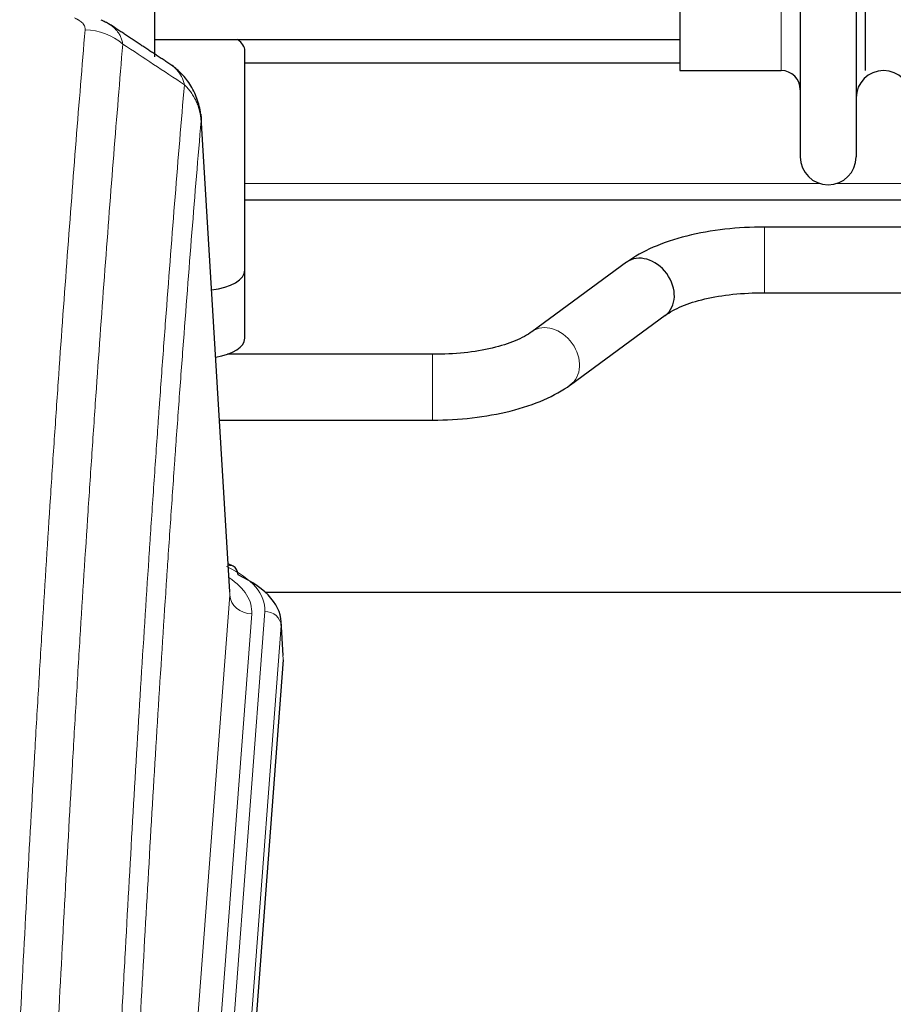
# Model space of a CAD drawing. Header units: inches. Extents: x 0 to 23760, y -13 to 16800.
# Tile 85 of 222: x 3267 to 3426, y 13951 to 14131. Entities that reach past the tile are written whole.
import ezdxf

# ---------------------------------------------------------------- set-up
doc = ezdxf.new("R2010")
doc.units = ezdxf.units.IN
doc.layers.add('254', color=7, linetype='Continuous', true_color=0xffffff)

msp = doc.modelspace()

# ---------------------------------------------------------------- linework, layer by layer
at = {"layer": '254', "color": 2, "linetype": 'Continuous', "lineweight": 25}
for p, q in [((3291.291, 14308.764), (3291.291, 14124.109)), ((3409.291, 14307.664), (3409.291, 14105.864)), ((3419.491, 14307.664), (3419.491, 14105.864)), ((3387.291, 14291.914), (3387.291, 14121.614)), ((3421.175, 14121.614), (3421.175, 14291.914)), ((3291.291, 14127.264), (3387.291, 14127.264)), ((3307.791, 14085.165), (3307.791, 14125.238)), ((3387.298, 14122.984), (3307.801, 14122.984)), ((3387.291, 14121.614), (3405.791, 14121.614)), ((3305.06, 14026.416), (3299.809, 14113.053)), ((3547.88, 14097.984), (3307.801, 14097.984)), ((3547.561, 14093.049), (3402.732, 14093.049)), ((3377.537, 14086.608), (3360.217, 14073.929)), ((3307.791, 14072.746), (3307.791, 14085.165)), ((3402.732, 14081.049), (3546.832, 14081.049)), ((3367.305, 14064.246), (3384.625, 14076.925)), ((3342.11, 14069.805), (3304.629, 14069.805)), ((3303.156, 14057.805), (3342.11, 14057.805)), ((3305.691, 14031.123), (3304.748, 14031.559)), ((3450.788, 14026.289), (3311.602, 14026.289)), ((3314.819, 14014.783), (3314.438, 14021.066)), ((3314.813, 14014), (3301.695, 13840.546))]:
    msp.add_line(p, q, dxfattribs=at)
at = {"layer": '254', "color": 110, "linetype": 'Continuous', "lineweight": 13}
for p, q in [((3405.791, 14291.914), (3405.791, 14121.614)), ((3305.055, 14025.841), (3299.807, 14112.43)), ((3307.801, 14100.984), (3412.914, 14100.984)), ((3415.887, 14100.984), (3433.129, 14100.984)), ((3402.732, 14093.049), (3402.732, 14081.05)), ((3342.11, 14069.805), (3342.11, 14057.805)), ((3291.989, 13853.068), (3305.055, 14025.841)), ((3298.328, 13849.489), (3311.439, 14022.849)), ((3309.047, 14022.414), (3295.981, 13849.641)), ((3314.433, 14020.279), (3301.322, 13846.919)), ((3314.813, 14014), (3314.433, 14020.279))]:
    msp.add_line(p, q, dxfattribs=at)
at = {"layer": '254', "color": 2, "linetype": 'Continuous', "lineweight": 25}
for centre, radius, start, end in [((3405.791, 14118.114), 3.5, 0, 90), ((3424.491, 14116.614), 5, 0, 180), ((3414.391, 14105.864), 5.1, 180, 0)]:
    msp.add_arc(centre, radius, start, end, dxfattribs=at)
at = {"layer": '254', "color": 110, "linetype": 'Continuous', "lineweight": 13}
for centre, major_axis, ratio, start_param, end_param in [((3278.617, 14120.036), (-9.964, 0.842), 0.9013977, 4.0286278, 4.7884472), ((3363.761, 14069.088), (-3.544, 4.842), 0.7848856, 3.1281636, 6.2697562), ((3287.419, 14023.223), (24.034, 0.016), 0.461198, 6.2480186, 7.0671317), ((3304.433, 14028.4), (1.258, 2.724), 0.6272114, 6.2831797, 6.7581181), ((3285.028, 14022.788), (24.034, 0.016), 0.461198, 6.2480186, 6.8801307), ((3309.047, 14025.962), (3.989, -0.302), 0.8864705, 3.2608937, 4.7793301), ((3311.439, 14020.188), (2.991, -0.226), 0.8864705, 0.119301, 1.6377375)]:
    msp.add_ellipse(centre, major_axis=major_axis, ratio=ratio, start_param=start_param, end_param=end_param, dxfattribs=at)
at = {"layer": '254', "color": 2, "linetype": 'Continuous', "lineweight": 25}
for centre, major_axis, ratio, start_param, end_param in [((3299.791, 14125.238), (-8, 0), 0.4617486, 3.1415927, 3.722063), ((3381.081, 14081.766), (-3.544, 4.842), 0.7848856, 3.1416135, 6.283108), ((3299.791, 14085.165), (-8, 0), 0.4617486, 1.81384, 3.1415927), ((3299.791, 14072.746), (-8, 0), 0.4617486, 1.911273, 3.1415927), ((3304.433, 14028.4), (1.258, 2.724), 0.6272114, 5.3993548, 6.2831797), ((3287.419, 14020.562), (27.03, 0.194), 0.4633579, 6.2451225, 7.0642357)]:
    msp.add_ellipse(centre, major_axis=major_axis, ratio=ratio, start_param=start_param, end_param=end_param, dxfattribs=at)
at = {"layer": '254', "color": 110, "linetype": 'Continuous', "lineweight": 13}
for points, knots in [([(3276.645, 14131.258), (3276.811, 14131.185), (3276.969, 14131.11), (3277.155, 14131.011), (3277.192, 14130.991), (3277.264, 14130.951), (3277.299, 14130.93), (3277.404, 14130.869), (3277.471, 14130.827), (3277.663, 14130.7), (3277.898, 14130.526), (3278.088, 14130.342), (3278.214, 14130.201), (3278.253, 14130.153), (3278.308, 14130.08), (3278.325, 14130.056), (3278.359, 14130.007), (3278.375, 14129.982), (3278.45, 14129.86), (3278.499, 14129.761), (3278.571, 14129.562), (3278.596, 14129.461), (3278.623, 14129.26), (3278.625, 14129.158), (3278.617, 14129.056)], [0, 0, 0, 0, 0.125, 0.125, 0.15625, 0.15625, 0.1875, 0.1875, 0.25, 0.25, 0.375, 0.5, 0.5, 0.5625, 0.5625, 0.59375, 0.59375, 0.625, 0.625, 0.75, 0.75, 0.875, 0.875, 1, 1, 1, 1]), ([(3266.658, 13946.404), (3267.096, 13954.983), (3267.986, 13971.902), (3268.907, 13988.344), (3269.609, 14000.497), (3269.845, 14004.518), (3270.321, 14012.501), (3270.561, 14016.462), (3271.286, 14028.258), (3271.777, 14035.999), (3272.401, 14045.524), (3272.526, 14047.421), (3272.777, 14051.199), (3273.156, 14056.844), (3273.538, 14062.418), (3274.309, 14073.472), (3275.351, 14087.961), (3276.959, 14108.946), (3278.059, 14122.436), (3278.617, 14129.056)], [0, 0, 0, 0, 0.125, 0.25, 0.25, 0.3125, 0.3125, 0.375, 0.375, 0.5, 0.5, 0.53125, 0.53125, 0.5625, 0.625, 0.625, 0.75, 0.875, 1, 1, 1, 1]), ([(3283.053, 14130.098), (3283.282, 14129.946), (3283.713, 14129.624), (3284.083, 14129.268), (3284.339, 14128.986), (3284.421, 14128.89), (3284.537, 14128.742), (3284.574, 14128.692), (3284.648, 14128.591), (3284.683, 14128.54), (3284.856, 14128.284), (3284.976, 14128.073), (3285.184, 14127.636), (3285.357, 14127.187), (3285.464, 14126.711), (3285.5, 14126.467)], [0, 0, 0, 0, 0.1647526, 0.331802, 0.331802, 0.4153268, 0.4153268, 0.4570892, 0.4570892, 0.4988515, 0.4988515, 0.665901, 0.665901, 0.8329505, 1, 1, 1, 1]), ([(3285.5, 14126.467), (3284.942, 14119.854), (3283.84, 14106.38), (3282.23, 14085.419), (3281.186, 14070.947), (3280.415, 14059.905), (3280.032, 14054.338), (3279.653, 14048.7), (3279.401, 14044.926), (3279.276, 14043.031), (3278.651, 14033.517), (3278.16, 14025.785), (3277.433, 14014.003), (3277.193, 14010.046), (3276.717, 14002.073), (3276.48, 13998.057), (3275.777, 13985.918), (3274.856, 13969.495), (3273.964, 13952.597), (3273.526, 13944.028)], [0, 0, 0, 0, 0.125, 0.25, 0.375, 0.375, 0.4375, 0.46875, 0.46875, 0.5, 0.5, 0.625, 0.625, 0.6875, 0.6875, 0.75, 0.75, 0.875, 1, 1, 1, 1]), ([(3294.292, 14122.674), (3294.492, 14122.541), (3294.682, 14122.398), (3295.048, 14122.084), (3295.222, 14121.913), (3295.71, 14121.367), (3295.988, 14120.958), (3296.444, 14120.06), (3296.623, 14119.571), (3296.752, 14119.046)], [0, 0, 0, 0, 0.1617419, 0.1617419, 0.3293935, 0.3293935, 0.6646968, 0.6646968, 1, 1, 1, 1]), ([(3284.523, 13933.806), (3284.578, 13934.896), (3284.634, 13935.985), (3284.746, 13938.157), (3284.915, 13941.411), (3285.31, 13948.961), (3285.654, 13955.362), (3286.347, 13968.072), (3287.287, 13984.769), (3288.746, 14009.071), (3289.75, 14024.775), (3290.324, 14033.469), (3290.388, 14034.433), (3290.516, 14036.357), (3290.708, 14039.238), (3291.16, 14045.916), (3291.551, 14051.569), (3291.88, 14056.239), (3291.946, 14057.171), (3292.078, 14059.031), (3292.276, 14061.816), (3292.741, 14068.269), (3293.144, 14073.728), (3293.956, 14084.547), (3295.053, 14098.711), (3296.18, 14112.355), (3296.752, 14119.046)], [0, 0, 0, 0, 0.015625, 0.015625, 0.03125, 0.0625, 0.125, 0.125, 0.25, 0.375, 0.5, 0.5, 0.515625, 0.515625, 0.53125, 0.5625, 0.625, 0.625, 0.640625, 0.640625, 0.65625, 0.6875, 0.75, 0.75, 0.875, 1, 1, 1, 1]), ([(3296.752, 14119.046), (3296.978, 14118.823), (3297.194, 14118.591), (3297.605, 14118.109), (3297.799, 14117.859), (3298.163, 14117.345), (3298.333, 14117.081), (3298.647, 14116.54), (3298.791, 14116.263), (3299.053, 14115.699), (3299.17, 14115.412), (3299.376, 14114.83), (3299.465, 14114.535), (3299.687, 14113.642), (3299.778, 14113.036), (3299.807, 14112.43)], [0, 0, 0, 0, 0.125, 0.125, 0.25, 0.25, 0.375, 0.375, 0.5, 0.5, 0.625, 0.625, 0.75, 0.75, 1, 1, 1, 1]), ([(3299.807, 14112.43), (3299.237, 14105.757), (3298.113, 14092.152), (3297.019, 14078.027), (3296.209, 14067.239), (3295.808, 14061.796), (3295.344, 14055.361), (3295.146, 14052.585), (3295.015, 14050.731), (3294.949, 14049.801), (3294.621, 14045.144), (3294.231, 14039.508), (3293.781, 14032.85), (3293.589, 14029.978), (3293.461, 14028.06), (3293.397, 14027.099), (3292.825, 14018.431), (3291.823, 14002.774), (3290.369, 13978.547), (3288.963, 13953.579), (3288.057, 13936.439), (3287.612, 13927.744)], [0, 0, 0, 0, 0.125, 0.25, 0.25, 0.3125, 0.34375, 0.359375, 0.359375, 0.375, 0.375, 0.4375, 0.46875, 0.484375, 0.484375, 0.5, 0.5, 0.625, 0.75, 0.875, 1, 1, 1, 1])]:
    msp.add_open_spline(points, degree=3, knots=knots, dxfattribs=at)
at = {"layer": '254', "color": 2, "linetype": 'Continuous', "lineweight": 25}
for points, knots in [([(3281.467, 14130.911), (3281.758, 14130.796), (3282.035, 14130.671), (3282.363, 14130.503), (3282.428, 14130.469), (3282.556, 14130.399), (3282.62, 14130.363), (3282.806, 14130.255), (3282.927, 14130.181), (3283.046, 14130.102), (3283.049, 14130.1), (3283.053, 14130.098)], [0, 0, 0, 0, 0.496586, 0.496586, 0.6207325, 0.6207325, 0.744879, 0.744879, 0.9931719, 0.9931719, 1, 1, 1, 1]), ([(3299.725, 14113.713), (3299.614, 14114.663), (3299.17, 14116.502), (3297.878, 14119.118), (3296.197, 14121.215), (3294.906, 14122.258), (3294.284, 14122.679)], [0, 0, 0, 0, 0.2790385, 0.5536712, 0.8024065, 1, 1, 1, 1]), ([(3299.724, 14113.721), (3299.735, 14113.664), (3299.79, 14113.355), (3299.818, 14113.018), (3299.818, 14112.713), (3299.816, 14112.643), (3299.814, 14112.572), (3299.811, 14112.501), (3299.809, 14112.454), (3299.807, 14112.43)], [0, 0, 0, 0, 0.135601, 0.730798, 0.7844814, 0.8382432, 0.8920836, 0.9460025, 1, 1, 1, 1]), ([(3402.732, 14093.049), (3400.265, 14093.048), (3395.433, 14092.776), (3388.358, 14091.534), (3382.17, 14089.444), (3378.974, 14087.653), (3377.588, 14086.644)], [0, 0, 0, 0, 0.2440357, 0.4934504, 0.7463943, 1, 1, 1, 1]), ([(3384.575, 14076.888), (3385.414, 14077.517), (3387.453, 14078.645), (3391.727, 14080.006), (3396.96, 14080.865), (3400.728, 14081.052), (3402.732, 14081.049)], [0, 0, 0, 0, 0.2455875, 0.4916673, 0.7423046, 1, 1, 1, 1]), ([(3360.267, 14073.966), (3359.427, 14073.337), (3357.385, 14072.211), (3353.115, 14070.848), (3347.883, 14069.988), (3344.115, 14069.801), (3342.11, 14069.805)], [0, 0, 0, 0, 0.2455586, 0.4917304, 0.7422951, 1, 1, 1, 1]), ([(3342.11, 14057.805), (3344.577, 14057.806), (3349.41, 14058.077), (3356.484, 14059.321), (3362.669, 14061.412), (3365.866, 14063.202), (3367.254, 14064.21)], [0, 0, 0, 0, 0.2440272, 0.4934889, 0.7463728, 1, 1, 1, 1])]:
    msp.add_open_spline(points, degree=3, knots=knots, dxfattribs=at)
msp.add_open_spline([(3294.262, 14122.694), (3288.647, 14126.4), (3283.024, 14130.117)], degree=2, dxfattribs=at)
at = {"layer": '254', "color": 110, "linetype": 'Continuous', "lineweight": 13}
msp.add_open_spline([(3296.752, 14119.046), (3293.003, 14121.517), (3289.252, 14123.991), (3285.5, 14126.467)], degree=3, dxfattribs=at)

doc.saveas('drawing.dxf')
